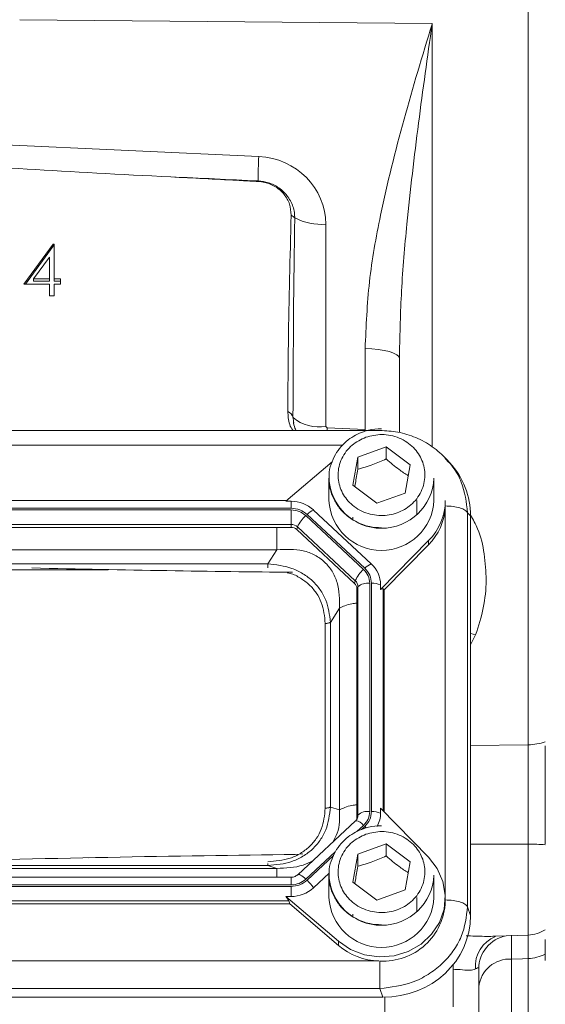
# Model space of a CAD drawing. Header units: inches. Extents: x 0.3 to 33.9, y 0.2 to 21.6.
# Tile 12 of 25: x 23.4 to 25.2, y 7.8 to 11.3. Entities that reach past the tile are written whole.
import ezdxf

# ---------------------------------------------------------------- set-up
doc = ezdxf.new("R2010")
doc.units = ezdxf.units.IN
doc.header["$MEASUREMENT"] = 0
doc.layers.add('SLD-0', color=7, linetype='Continuous', lineweight=15)
doc.styles.add('SLDTEXTSTYLE0', font='TXT', dxfattribs={"width": 0.75})
doc.dimstyles.new('SLDDIMSTYLE0', dxfattribs={"dimtxt": 0.25, "dimasz": 0.13, "dimexe": 0, "dimexo": 0.0625, "dimgap": 0.0625, "dimtad": 0, "dimtih": 1, "dimtoh": 1, "dimrnd": 1e-09, "dimzin": 12, "dimdsep": 46, "dimtxsty": 'SLDTEXTSTYLE0', "dimsah": 1, "dimcen": 0.09, "dimadec": 0, "dimazin": 3, "dimtfac": 1, "dimtofl": 0, "dimtmove": 0, "dimatfit": 3, "dimfxl": 1, "dimfrac": 2, "dimtolj": 1, "dimtzin": 12, "dimarcsym": 0})

# ---------------------------------------------------------------- blocks, each defined once
blk = doc.blocks.new('_D_10')
at = {"layer": 'SLD-0'}
for p, q in [((23.0055, 13.5316), (31.06, 13.5316)), ((30.935, 13.5316), (30.935, 10.1526)), ((30.3636, 9.7786), (30.3128, 9.7786)), ((30.3128, 9.7786), (30.3128, 9.3817)), ((31.5065, 9.7786), (31.5573, 9.7786)), ((31.5573, 9.7786), (31.5573, 9.3817)), ((30.3128, 9.3817), (30.3636, 9.3817)), ((31.5573, 9.3817), (31.5065, 9.3817)), ((30.935, 5.952), (30.935, 9.3309)), ((26.5026, 5.952), (31.06, 5.952))]:
    blk.add_line(p, q, dxfattribs=at)
for points in [[(30.935, 13.5316), (30.915, 13.4016), (30.955, 13.4016)], [(30.935, 5.952), (30.955, 6.082), (30.915, 6.082)]]:
    blk.add_solid(points, dxfattribs=at)
at = {"layer": 'SLD-0', "char_height": 0.25, "attachment_point": 1, "style": 'SLDTEXTSTYLE0'}
for s, insert in [('7.58', (30.5102, 10.1516, -1.544)), ('192.52', (30.4271, 9.704, -1.544))]:
    blk.add_mtext(s, dxfattribs=dict(at, insert=insert))

msp = doc.modelspace()

# ---------------------------------------------------------------- linework, layer by layer
at = {"color": 7, "linetype": 'Continuous', "lineweight": 15}
for p, q in [((25.1597, 8.7387), (25.1597, 12.1645)), ((24.8214, 11.2826), (23.3672, 11.2966)), ((22.9555, 10.8721), (24.2099, 10.8141)), ((24.4464, 10.5748), (24.4464, 9.8619)), ((23.3818, 10.3638), (23.4855, 10.5048)), ((23.3871, 10.3638), (23.4855, 10.4976)), ((23.4855, 10.5048), (23.489, 10.5048)), ((23.4855, 10.4976), (23.4855, 10.5048)), ((23.4855, 10.4976), (23.489, 10.4976)), ((23.489, 10.5048), (23.489, 10.382)), ((23.472, 10.459), (23.4153, 10.382)), ((23.472, 10.382), (23.472, 10.459)), ((23.472, 10.3638), (23.3818, 10.3638)), ((23.4153, 10.382), (23.472, 10.382)), ((23.4153, 10.3748), (23.4153, 10.382)), ((23.4153, 10.3748), (23.472, 10.3748)), ((23.472, 10.3748), (23.472, 10.382)), ((23.472, 10.3229), (23.472, 10.3638)), ((23.489, 10.382), (23.5109, 10.382)), ((23.489, 10.3748), (23.489, 10.382)), ((23.489, 10.3748), (23.5109, 10.3748)), ((23.489, 10.3638), (23.489, 10.3229)), ((23.5109, 10.3638), (23.489, 10.3638)), ((23.5109, 10.382), (23.5109, 10.3638)), ((23.489, 10.3229), (23.472, 10.3229)), ((24.5849, 9.8508), (24.5849, 10.1364)), ((24.7059, 10.114), (24.7055, 10.102)), ((24.7055, 10.102), (24.7055, 9.8399)), ((24.3307, 9.8935), (24.3323, 9.8792)), ((24.3327, 9.8795), (24.3336, 9.8732)), ((24.6369, 9.8477), (21.2732, 9.8477)), ((24.4464, 9.8619), (24.4512, 9.857)), ((24.4512, 9.857), (24.5849, 9.8508)), ((24.5586, 9.7538), (24.6594, 9.79)), ((24.6594, 9.79), (24.7434, 9.7265)), ((24.6594, 9.79), (24.6594, 9.747)), ((24.4689, 9.7372), (24.3059, 9.5977)), ((24.5417, 9.6542), (24.5586, 9.7538)), ((24.5586, 9.7108), (24.5586, 9.7538)), ((24.7434, 9.7265), (24.7265, 9.6269)), ((24.8708, 9.7453), (24.8658, 9.7511)), ((24.8833, 9.7338), (24.8719, 9.7463)), ((24.4575, 9.6789), (24.4575, 9.6008)), ((24.8275, 9.6008), (24.8275, 9.6789)), ((24.6256, 9.5908), (24.5417, 9.6542)), ((24.7265, 9.6269), (24.6256, 9.5908)), ((24.3086, 9.6), (21.6015, 9.6)), ((24.3059, 9.5977), (24.3238, 9.5977)), ((24.3238, 9.5977), (24.3238, 9.5731)), ((24.7675, 9.5516), (24.7675, 9.6008)), ((24.8675, 9.5865), (24.8675, 9.6008)), ((24.8675, 9.5812), (24.8675, 9.5865)), ((24.3238, 9.5731), (21.5863, 9.5731)), ((24.3238, 9.5674), (21.5863, 9.5674)), ((24.3238, 9.5163), (24.3238, 9.5674)), ((24.6064, 9.3773), (24.4031, 9.567)), ((24.9461, 8.1676), (24.9461, 9.5575)), ((24.9565, 9.5461), (24.9461, 9.5575)), ((24.5793, 9.3574), (24.376, 9.5471)), ((24.5837, 9.3614), (24.3804, 9.5512)), ((24.541, 9.5417), (24.5413, 9.5343)), ((24.9565, 8.1368), (24.9565, 9.5461)), ((24.3238, 9.5163), (21.5863, 9.5163)), ((24.3238, 9.5057), (21.5863, 9.5057)), ((24.3238, 9.5057), (24.3238, 9.5163)), ((24.3443, 9.4978), (24.3468, 9.5074)), ((24.5475, 9.308), (24.3443, 9.4978)), ((24.5501, 9.3176), (24.3468, 9.5074)), ((24.6393, 9.2865), (24.8084, 9.4589)), ((24.8084, 9.4589), (24.8084, 9.4445)), ((24.2736, 9.4267), (21.6365, 9.4267)), ((24.2416, 9.3769), (24.2736, 9.4267)), ((24.652, 9.2852), (24.8084, 9.4445)), ((24.2416, 9.3769), (21.6685, 9.3769)), ((24.5475, 9.308), (24.5501, 9.3176)), ((24.601, 8.5034), (24.601, 9.3086)), ((24.6071, 8.5034), (24.6071, 9.3086)), ((24.556, 9.2888), (24.5596, 9.2961)), ((24.556, 8.4837), (24.556, 9.2888)), ((24.5596, 8.491), (24.5596, 9.2961)), ((24.6393, 9.2865), (24.6393, 9.3032)), ((24.652, 9.2852), (24.6485, 9.2888)), ((24.652, 8.5017), (24.652, 9.2852)), ((24.4624, 9.1707), (24.4945, 9.2205)), ((24.4945, 8.509), (24.4945, 9.2205)), ((24.4624, 8.519), (24.4624, 9.1707)), ((24.4442, 8.5153), (24.4442, 9.167)), ((24.4624, 8.519), (24.4945, 8.509)), ((24.6393, 8.5147), (24.6393, 8.498)), ((24.8084, 8.3423), (24.6393, 8.5147)), ((24.5566, 8.4781), (24.5518, 8.4709)), ((24.556, 8.4837), (24.5596, 8.491)), ((24.5564, 8.4778), (24.556, 8.477)), ((24.5507, 8.4702), (24.3474, 8.2805)), ((24.5586, 8.3535), (24.6594, 8.3896)), ((24.6594, 8.3896), (24.7434, 8.3261)), ((24.6594, 8.3896), (24.6594, 8.3466)), ((23.6382, 8.341), (23.6095, 8.3404)), ((24.3653, 8.3546), (24.338, 8.3516)), ((24.5417, 8.2539), (24.5586, 8.3535)), ((24.5586, 8.3105), (24.5586, 8.3535)), ((21.6365, 8.3028), (24.2736, 8.3028)), ((21.6685, 8.3128), (24.2416, 8.3128)), ((24.2736, 8.3028), (24.2416, 8.3128)), ((24.7434, 8.3261), (24.7265, 8.2266)), ((24.3238, 8.2715), (21.5863, 8.2715)), ((24.4031, 8.2342), (24.4582, 8.2856)), ((24.4575, 8.2785), (24.4575, 8.2004)), ((24.8275, 8.2004), (24.8275, 8.2785)), ((21.5863, 8.2446), (24.3238, 8.2446)), ((21.5863, 8.2389), (24.3238, 8.2389)), ((24.3238, 8.2389), (24.3238, 8.2035)), ((24.6256, 8.1904), (24.5417, 8.2539)), ((24.3059, 8.2035), (24.4905, 8.0455)), ((24.3238, 8.2035), (24.3059, 8.2035)), ((24.7265, 8.2266), (24.6256, 8.1904)), ((24.7675, 8.1512), (24.7675, 8.2004)), ((24.8675, 8.1861), (24.8675, 8.2004)), ((21.5902, 8.1772), (24.3199, 8.1772)), ((21.5941, 8.1878), (24.316, 8.1878)), ((24.316, 8.1878), (24.3199, 8.1772)), ((24.4905, 8.0312), (24.3199, 8.1772)), ((24.9461, 8.1676), (24.9565, 8.1368)), ((24.541, 8.1413), (24.5413, 8.134)), ((25.043, 8.0635), (25.1597, 8.0676)), ((24.4905, 8.0455), (24.4905, 8.0312)), ((21.2765, 7.9762), (24.6336, 7.9762)), ((24.8955, 7.9636), (24.8955, 7.9548)), ((24.8955, 7.8146), (24.8955, 7.9548)), ((25.1014, 7.9829), (25.1014, 7.4962)), ((24.9855, 7.9483), (24.9855, 6.7436)), ((21.2732, 7.879), (24.6369, 7.879)), ((24.6473, 7.8482), (24.6369, 7.879)), ((21.2628, 7.8482), (24.6473, 7.8482))]:
    msp.add_line(p, q, dxfattribs=at)
at = {"color": 8, "linetype": 'Continuous', "lineweight": 15}
for p, q in [((24.8214, 11.2826), (24.8214, 9.7905)), ((24.4512, 9.857), (24.4508, 9.8477)), ((24.5849, 9.8508), (24.5848, 9.8477)), ((24.5062, 9.7963), (21.3497, 9.7963)), ((24.8674, 8.2088), (24.8674, 9.5781)), ((23.6794, 9.3562), (22.2317, 9.3562)), ((24.6485, 8.5053), (24.6485, 9.2888)), ((24.9745, 9.1266), (24.9565, 9.0913)), ((24.9565, 8.7366), (25.1597, 8.7387)), ((24.5558, 8.4326), (24.5793, 8.4546)), ((24.572, 8.4397), (24.5837, 8.4506)), ((25.1597, 8.3886), (24.9565, 8.3885)), ((25.1597, 8.0676), (25.1597, 8.3886)), ((24.376, 8.2648), (24.4798, 8.3617)), ((24.3804, 8.2608), (24.4738, 8.348)), ((24.3238, 8.2446), (24.3238, 8.2715)), ((25.1597, 7.4486), (25.1597, 7.985)), ((24.6543, 7.7285), (24.6543, 7.8482))]:
    msp.add_line(p, q, dxfattribs=at)
at = {"color": 7, "linetype": 'Continuous', "lineweight": 15, "flags": 128}
for points in [[(24.5849, 10.1364), (24.6087, 10.1356), (24.6314, 10.1335), (24.6522, 10.1302), (24.6705, 10.1259), (24.6854, 10.1208), (24.6964, 10.1149), (24.7032, 10.1086), (24.7055, 10.102)], [(24.5518, 8.4709), (24.5514, 8.4707), (24.5507, 8.4702)], [(24.4905, 8.0455), (24.5333, 8.0168), (24.5821, 7.9981), (24.6342, 7.9905), (24.6868, 7.9945), (24.7369, 8.0097), (24.7819, 8.0355), (24.8192, 8.0703), (24.8468, 8.1123), (24.8631, 8.1591), (24.8674, 8.2082), (24.8593, 8.2568), (24.8393, 8.3024), (24.8084, 8.3423)], [(25.1597, 7.985), (25.1398, 7.9843), (25.1014, 7.9829)]]:
    msp.add_lwpolyline(points, dxfattribs=at)
at = {"color": 8, "linetype": 'Continuous', "lineweight": 15, "flags": 128}
for points in [[(24.9745, 9.1266), (24.9574, 9.1308), (24.9565, 9.131)], [(24.5837, 8.4506), (24.5869, 8.4474), (24.5886, 8.4457)], [(24.3474, 8.2805), (24.3481, 8.281), (24.3503, 8.2813), (24.3533, 8.2807), (24.357, 8.2791), (24.3612, 8.2767), (24.3659, 8.2734), (24.3709, 8.2694), (24.376, 8.2648)]]:
    msp.add_lwpolyline(points, dxfattribs=at)
at = {"color": 7, "linetype": 'Continuous', "lineweight": 15}
for centre, radius, start, end in [((25.2622, 10.7517), 1.0542, 176.6087, 181.3049), ((24.1921, 10.7253), 0.0164, 2.1115, 8.4148), ((24.2975, 10.5603), 0.054, 43.3776, 60.3964), ((24.4324, 10.7845), 0.2102, 242.9164, 273.8072), ((24.2997, 9.885), 0.0321, 15.2534, 66.7498), ((24.4222, 10.0013), 0.1414, 229.6465, 279.816), ((24.6425, 9.6877), 0.1852, 182.7192, 357.2808), ((24.3244, 9.4814), 0.1163, 47.4102, 90.3067), ((24.6425, 9.6096), 0.1852, 182.7192, 357.2808), ((24.6657, 9.6016), 0.2019, 315.0049, 359.7672), ((24.4332, 9.4997), 0.0737, 114.0491, 135.7254), ((24.6645, 9.5878), 0.2031, 315.13, 357.2497), ((24.4466, 9.4646), 0.1086, 130.5238, 156.7761), ((24.3239, 9.4825), 0.0338, 47.41, 90.3069), ((24.3239, 9.4756), 0.0301, 47.4102, 90.3067), ((24.6499, 9.2748), 0.1086, 130.5236, 156.7762), ((24.6365, 9.3099), 0.0737, 114.0493, 135.7253), ((24.5378, 9.3025), 0.1014, 0.3769, 47.4752), ((24.5302, 9.2959), 0.0294, 0.377, 47.4751), ((24.5939, 9.257), 0.052, 82.2096, 131.2631), ((24.6092, 9.2223), 0.0863, 69.6232, 91.405), ((24.5298, 9.2887), 0.0262, 0.3772, 47.4747), ((25.1573, 8.928), 0.1893, 270.7383, 289.3569), ((24.5305, 8.4837), 0.0255, 338.3654, 359.9559), ((24.5939, 8.4519), 0.052, 82.2096, 131.2631), ((24.6092, 8.4171), 0.0863, 69.6232, 91.405), ((24.54, 8.4982), 0.0993, 331.5353, 359.8972), ((25.1581, 7.6017), 0.7869, 85.4845, 89.8806), ((24.6425, 8.2873), 0.1852, 182.7192, 357.2808), ((24.3244, 8.3198), 0.1163, 269.6933, 312.5898), ((24.2779, 8.1502), 0.1508, 33.8558, 47.1911), ((24.6425, 8.2092), 0.1852, 182.7192, 357.2808), ((24.6495, 8.1939), 0.2182, 266.7037, 357.9341), ((25.1555, 8.1875), 0.12, 272, 302.5136), ((24.6412, 8.2096), 0.2335, 229.8036, 268.1235), ((25.1564, 8.124), 0.139, 271.3786, 297.2488), ((25.095, 7.8731), 0.11, 86.6798, 174.0955)]:
    msp.add_arc(centre, radius, start, end, dxfattribs=at)
at = {"color": 8, "linetype": 'Continuous', "lineweight": 15}
for centre, radius, start, end in [((24.5308, 8.491), 0.0288, 332.7523, 359.9036), ((24.5465, 8.4306), 0.0406, 36.1819, 82.5131), ((25.0844, 7.9584), 0.111, 110.7594, 185.2594), ((25.1047, 7.9478), 0.1192, 100.7884, 179.7509)]:
    msp.add_arc(centre, radius, start, end, dxfattribs=at)
at = {"color": 7, "linetype": 'Continuous', "lineweight": 15}
for centre, major_axis, ratio, start_param, end_param in [((24.2014, 10.5779), (0.2415, -0.0428), 0.962793, 0.168803, 1.704693), ((25.2925, 10.7972), (3.1511, -0.1027), 0.035536, 3.878034, 4.255791), ((57.1825, 9.3221), (75.3191, -3.441), 0.001485, 4.254756, 4.259315), ((24.4505, 9.6851), (-0.0043, 2.6055), 0.046027, 1.212987, 1.490656), ((24.6377, 9.5371), (0.313, 0.0656), 0.927683, 6.091166, 6.782759), ((22.3807, 9.503), (3.4384, -0.1121), 0.032567, 5.01757, 5.315642), ((24.6071, 9.2441), (0.0413, 0.0448), 0.170211, 6.275096, 6.798785), ((22.3807, 8.1957), (3.4384, 0.1121), 0.032567, 0.964148, 1.401772), ((24.2708, 8.2238), (0.0452, -0.0412), 0.184584, 0.341071, 0.86476), ((24.6377, 8.1458), (0.313, -0.0656), 0.927683, 4.934566, 6.475204)]:
    msp.add_ellipse(centre, major_axis=major_axis, ratio=ratio, start_param=start_param, end_param=end_param, dxfattribs=at)
for points, knots in [([(24.5849, 10.1364), (24.5883, 10.2151), (24.5951, 10.3732), (24.6437, 10.6436), (24.7196, 10.9463), (24.7871, 11.1698), (24.8212, 11.2819), (24.8214, 11.2826)], [0, 0, 0, 0, 0.2009478, 0.4040349, 0.7007613, 0.9982531, 1, 1, 1, 1]), ([(24.2085, 10.7259), (24.2035, 10.7262), (24.1785, 10.7275), (24.0757, 10.7331), (23.9778, 10.738), (23.8999, 10.742)], [0, 0, 0, 0, 0.048249, 0.242972, 1, 1, 1, 1]), ([(24.2083, 10.7277), (24.2203, 10.7262), (24.246, 10.7231), (24.2766, 10.7074), (24.3044, 10.6843), (24.3262, 10.6537), (24.336, 10.6209), (24.3366, 10.602), (24.3367, 10.5974)], [0, 0, 0, 0, 0.175563, 0.377503, 0.49269, 0.711012, 0.929956, 1, 1, 1, 1]), ([(24.3242, 10.6073), (24.3232, 10.6203), (24.3212, 10.6464), (24.3009, 10.6817), (24.2703, 10.7088), (24.2373, 10.7228), (24.216, 10.7251), (24.2085, 10.7259)], [0, 0, 0, 0, 0.220211, 0.44058, 0.660997, 0.880133, 1, 1, 1, 1]), ([(24.3123, 9.9145), (24.3124, 9.9253), (24.3128, 10.0075), (24.3147, 10.2384), (24.3203, 10.4585), (24.3242, 10.6073)], [0, 0, 0, 0, 0.046773, 0.355545, 1, 1, 1, 1]), ([(24.3306, 9.8477), (24.3305, 9.8478), (24.32, 9.8602), (24.3142, 9.8843), (24.3128, 9.9071), (24.3123, 9.9145)], [0, 0, 0, 0, 0.0074444, 0.6781338, 1, 1, 1, 1]), ([(24.3422, 9.8477), (24.3406, 9.8504), (24.3343, 9.8605), (24.3331, 9.8713), (24.3322, 9.8792)], [0, 0, 0, 0, 0.26559, 1, 1, 1, 1]), ([(24.6425, 9.8538), (24.6272, 9.8528), (24.6057, 9.8514), (24.5754, 9.8423), (24.5507, 9.8317), (24.5238, 9.8143), (24.4993, 9.7912), (24.4784, 9.7624), (24.4642, 9.7284), (24.4573, 9.7028), (24.4581, 9.6891), (24.4581, 9.6882)], [0, 0, 0, 0, 0.164501, 0.230518, 0.3402055, 0.4546817, 0.5783038, 0.7088506, 0.8460603, 0.9903427, 1, 1, 1, 1]), ([(24.5877, 9.8237), (24.6064, 9.8284), (24.6352, 9.8356), (24.6753, 9.8308), (24.7052, 9.8218), (24.7325, 9.8071), (24.7626, 9.7822), (24.7888, 9.7428), (24.7976, 9.6971), (24.7931, 9.6599), (24.7833, 9.6319), (24.7676, 9.6064), (24.7409, 9.5783), (24.6987, 9.5538), (24.6497, 9.5456), (24.6098, 9.5498), (24.5799, 9.559), (24.5525, 9.5736), (24.5225, 9.5985), (24.4963, 9.638), (24.4875, 9.6837), (24.492, 9.7209), (24.5018, 9.7489), (24.5175, 9.7743), (24.544, 9.8029), (24.5705, 9.8155), (24.5877, 9.8237)], [0, 0, 0, 0, 0.059864, 0.09209, 0.125, 0.15791, 0.190136, 0.25, 0.309864, 0.34209, 0.375, 0.40791, 0.440136, 0.5, 0.559864, 0.59209, 0.625, 0.65791, 0.690136, 0.75, 0.809864, 0.84209, 0.875, 0.90791, 0.940136, 1, 1, 1, 1]), ([(24.8721, 9.746), (24.856, 9.7616), (24.824, 9.7925), (24.7646, 9.8242), (24.7015, 9.844), (24.6582, 9.8463), (24.6369, 9.8475)], [0, 0, 0, 0, 0.256761, 0.510731, 0.759485, 1, 1, 1, 1]), ([(24.5586, 9.7108), (24.5766, 9.7157), (24.6103, 9.7249), (24.6438, 9.7399), (24.6594, 9.747)], [0, 0, 0, 0, 0.534747, 1, 1, 1, 1]), ([(24.6594, 9.747), (24.6744, 9.734), (24.7003, 9.7117), (24.726, 9.695), (24.7368, 9.688)], [0, 0, 0, 0, 0.580035, 1, 1, 1, 1]), ([(24.5485, 9.6491), (24.5493, 9.6532), (24.5526, 9.6717), (24.556, 9.6937), (24.5586, 9.7108)], [0, 0, 0, 0, 0.221925, 1, 1, 1, 1]), ([(24.4581, 9.6882), (24.4581, 9.6755), (24.4582, 9.6482), (24.4711, 9.6093), (24.4922, 9.5745), (24.519, 9.547), (24.5477, 9.5277), (24.5753, 9.5154), (24.606, 9.5063), (24.6286, 9.5049), (24.6425, 9.5041)], [0, 0, 0, 0, 0.133659, 0.286399, 0.422164, 0.554919, 0.678667, 0.773331, 0.860115, 1, 1, 1, 1]), ([(24.3238, 9.5731), (24.3344, 9.5721), (24.3556, 9.57), (24.3721, 9.5575), (24.3804, 9.5512)], [0, 0, 0, 0, 0.5, 1, 1, 1, 1]), ([(24.3238, 9.5674), (24.3335, 9.5664), (24.3531, 9.5645), (24.3684, 9.5529), (24.376, 9.5471)], [0, 0, 0, 0, 0.5, 1, 1, 1, 1]), ([(24.9461, 9.5575), (24.9436, 9.5607), (24.9385, 9.5672), (24.9198, 9.5749), (24.8954, 9.5802), (24.8768, 9.5809), (24.8675, 9.5812)], [0, 0, 0, 0, 0.25, 0.499999, 0.75, 1, 1, 1, 1]), ([(24.4945, 9.2205), (24.4946, 9.2514), (24.4947, 9.2973), (24.4702, 9.3515), (24.4433, 9.3848), (24.4081, 9.4095), (24.3517, 9.4308), (24.3051, 9.4283), (24.2736, 9.4267)], [0, 0, 0, 0, 0.257397, 0.381602, 0.5, 0.618394, 0.742603, 1, 1, 1, 1]), ([(24.4624, 9.1707), (24.4593, 9.1975), (24.4547, 9.238), (24.4276, 9.2861), (24.4003, 9.3179), (24.3662, 9.3434), (24.3143, 9.369), (24.2706, 9.3738), (24.2416, 9.3769)], [0, 0, 0, 0, 0.248978, 0.376059, 0.5, 0.623945, 0.751023, 1, 1, 1, 1]), ([(24.5793, 9.3574), (24.5855, 9.3502), (24.598, 9.336), (24.6, 9.3177), (24.601, 9.3086)], [0, 0, 0, 0, 0.499999, 1, 1, 1, 1]), ([(24.5837, 9.3614), (24.5904, 9.3537), (24.6038, 9.3382), (24.606, 9.3185), (24.6071, 9.3086)], [0, 0, 0, 0, 0.5, 1, 1, 1, 1]), ([(24.4442, 9.167), (24.4461, 9.167), (24.4497, 9.1671), (24.4548, 9.1679), (24.4593, 9.1691), (24.4614, 9.1702), (24.4624, 9.1707)], [0, 0, 0, 0, 0.249999, 0.5, 0.750003, 1, 1, 1, 1]), ([(25.1597, 8.3886), (25.1598, 8.4187), (25.16, 8.4801), (25.1601, 8.5711), (25.16, 8.6597), (25.1598, 8.7121), (25.1597, 8.7387)], [0, 0, 0, 0, 0.2457242, 0.5000018, 0.7457238, 1, 1, 1, 1]), ([(25.22, 8.7348), (25.22, 8.707), (25.22, 8.6557), (25.22, 8.5711), (25.22, 8.4828), (25.22, 8.4212), (25.22, 8.3881)], [0, 0, 0, 0, 0.266835, 0.494114, 0.727989, 1, 1, 1, 1]), ([(24.2416, 8.3128), (24.2706, 8.3155), (24.3143, 8.3194), (24.3662, 8.3444), (24.4003, 8.3699), (24.4276, 8.4017), (24.4547, 8.4504), (24.4593, 8.4917), (24.4624, 8.519)], [0, 0, 0, 0, 0.248977, 0.376059, 0.5, 0.623945, 0.751023, 1, 1, 1, 1]), ([(24.2416, 8.3261), (24.2685, 8.3283), (24.309, 8.3317), (24.3573, 8.3545), (24.3887, 8.3779), (24.4138, 8.4072), (24.4382, 8.4523), (24.4418, 8.4901), (24.4442, 8.5153)], [0, 0, 0, 0, 0.250062, 0.376147, 0.5, 0.62379, 0.749938, 1, 1, 1, 1]), ([(24.4442, 8.5153), (24.4461, 8.5153), (24.4497, 8.5154), (24.4548, 8.5162), (24.4593, 8.5174), (24.4614, 8.5185), (24.4624, 8.519)], [0, 0, 0, 0, 0.249999, 0.5, 0.750003, 1, 1, 1, 1]), ([(24.472, 8.3968), (24.4772, 8.4066), (24.4961, 8.4422), (24.4952, 8.481), (24.4945, 8.509)], [0, 0, 0, 0, 0.276862, 1, 1, 1, 1]), ([(24.601, 8.5034), (24.6, 8.4943), (24.598, 8.476), (24.5855, 8.4617), (24.5793, 8.4546)], [0, 0, 0, 0, 0.5000007, 1, 1, 1, 1]), ([(24.6071, 8.5034), (24.606, 8.4935), (24.6038, 8.4737), (24.5904, 8.4583), (24.5837, 8.4506)], [0, 0, 0, 0, 0.500001, 1, 1, 1, 1]), ([(24.6425, 8.4534), (24.6272, 8.4524), (24.6057, 8.451), (24.5754, 8.442), (24.5507, 8.4313), (24.5238, 8.4139), (24.4993, 8.3909), (24.4784, 8.362), (24.4642, 8.3281), (24.4573, 8.3024), (24.4581, 8.2887), (24.4581, 8.2879)], [0, 0, 0, 0, 0.164501, 0.2305181, 0.3402057, 0.4546818, 0.5783041, 0.7088504, 0.8460604, 0.990343, 1, 1, 1, 1]), ([(24.5877, 8.4234), (24.6064, 8.428), (24.6352, 8.4352), (24.6753, 8.4305), (24.7052, 8.4215), (24.7325, 8.4067), (24.7626, 8.3819), (24.7888, 8.3424), (24.7976, 8.2967), (24.7931, 8.2595), (24.7833, 8.2315), (24.7676, 8.206), (24.7409, 8.178), (24.6987, 8.1534), (24.6497, 8.1453), (24.6098, 8.1495), (24.5799, 8.1586), (24.5525, 8.1733), (24.5225, 8.1981), (24.4963, 8.2376), (24.4875, 8.2833), (24.492, 8.3205), (24.5018, 8.3485), (24.5175, 8.3739), (24.544, 8.4025), (24.5705, 8.4151), (24.5877, 8.4234)], [0, 0, 0, 0, 0.059864, 0.09209, 0.125, 0.15791, 0.190136, 0.25, 0.309864, 0.34209, 0.375, 0.40791, 0.440136, 0.5, 0.559864, 0.59209, 0.625, 0.65791, 0.690136, 0.75, 0.809864, 0.84209, 0.875, 0.90791, 0.940136, 1, 1, 1, 1]), ([(24.5586, 8.3105), (24.5766, 8.3154), (24.6103, 8.3245), (24.6438, 8.3396), (24.6594, 8.3466)], [0, 0, 0, 0, 0.534747, 1, 1, 1, 1]), ([(24.6594, 8.3466), (24.6744, 8.3336), (24.7003, 8.3113), (24.726, 8.2946), (24.7368, 8.2876)], [0, 0, 0, 0, 0.580034, 1, 1, 1, 1]), ([(24.2736, 8.3028), (24.3054, 8.3038), (24.3492, 8.3051), (24.3884, 8.3237), (24.3992, 8.3289)], [0, 0, 0, 0, 0.72314, 1, 1, 1, 1]), ([(24.5485, 8.2487), (24.5493, 8.2528), (24.5526, 8.2714), (24.556, 8.2933), (24.5586, 8.3105)], [0, 0, 0, 0, 0.221927, 1, 1, 1, 1]), ([(24.3473, 8.2805), (24.3471, 8.2803), (24.3457, 8.2785), (24.3415, 8.276), (24.3351, 8.2731), (24.329, 8.2717), (24.3251, 8.2716), (24.3238, 8.2715)], [0, 0, 0, 0, 0.032118, 0.319523, 0.567064, 0.852731, 1, 1, 1, 1]), ([(24.4581, 8.2879), (24.4581, 8.2751), (24.4582, 8.2478), (24.4711, 8.2089), (24.4922, 8.1742), (24.519, 8.1467), (24.5477, 8.1273), (24.5753, 8.115), (24.606, 8.1059), (24.6286, 8.1045), (24.6425, 8.1037)], [0, 0, 0, 0, 0.13366, 0.286399, 0.422165, 0.554919, 0.678667, 0.773331, 0.860115, 1, 1, 1, 1]), ([(24.376, 8.2648), (24.3684, 8.259), (24.3531, 8.2474), (24.3335, 8.2455), (24.3238, 8.2446)], [0, 0, 0, 0, 0.5000001, 1, 1, 1, 1]), ([(24.3804, 8.2608), (24.3721, 8.2545), (24.3556, 8.2419), (24.3344, 8.2399), (24.3238, 8.2389)], [0, 0, 0, 0, 0.5, 1, 1, 1, 1]), ([(24.6369, 7.879), (24.6759, 7.8835), (24.736, 7.8906), (24.8078, 7.9273), (24.8567, 7.9644), (24.8963, 8.01), (24.9351, 8.0765), (24.9418, 8.1318), (24.9461, 8.1676)], [0, 0, 0, 0, 0.240419, 0.371173, 0.5, 0.62883, 0.759582, 1, 1, 1, 1]), ([(24.8675, 8.1913), (24.8768, 8.191), (24.8954, 8.1903), (24.9198, 8.185), (24.9385, 8.1773), (24.9436, 8.1709), (24.9461, 8.1676)], [0, 0, 0, 0, 0.2499997, 0.5000005, 0.7500001, 1, 1, 1, 1]), ([(25.1011, 8.067), (25.1011, 8.0611), (25.101, 8.0491), (25.1012, 8.0172), (25.1013, 7.9916), (25.1014, 7.9829)], [0, 0, 0, 0, 0.390152, 0.793824, 1, 1, 1, 1]), ([(25.22, 8.0521), (25.22, 8.0446), (25.22, 8.0278), (25.22, 7.9958), (25.22, 7.9782)], [0, 0, 0, 0, 0.449873, 1, 1, 1, 1]), ([(24.6369, 7.879), (24.6369, 7.8846), (24.6369, 7.8958), (24.6369, 7.921), (24.6369, 7.949), (24.6369, 7.9671), (24.6369, 7.9761)], [0, 0, 0, 0, 0.25, 0.5, 0.75, 1, 1, 1, 1]), ([(24.9855, 7.9483), (24.9853, 7.9497), (24.9846, 7.9531), (24.9797, 7.9516), (24.975, 7.9488), (24.9739, 7.9482)], [0, 0, 0, 0, 0.344923, 0.848485, 1, 1, 1, 1])]:
    msp.add_open_spline(points, degree=3, knots=knots, dxfattribs=at)
at = {"color": 8, "linetype": 'Continuous', "lineweight": 15}
for points, knots in [([(24.8214, 11.2826), (24.8213, 11.2819), (24.8048, 11.166), (24.7719, 10.9322), (24.7349, 10.6175), (24.7111, 10.3441), (24.7076, 10.1894), (24.7059, 10.114)], [0, 0, 0, 0, 0.001825, 0.305492, 0.610412, 0.809928, 1, 1, 1, 1]), ([(24.9461, 9.5575), (24.9416, 9.5943), (24.9346, 9.651), (24.9011, 9.7127), (24.879, 9.7365), (24.8708, 9.7453)], [0, 0, 0, 0, 0.5354978, 0.8267352, 1, 1, 1, 1]), ([(24.9565, 9.5482), (24.9655, 9.5326), (24.9902, 9.4901), (25.0065, 9.4112), (25.0141, 9.3175), (25.0049, 9.2205), (24.9847, 9.1581), (24.9745, 9.1266)], [0, 0, 0, 0, 0.119304, 0.32683, 0.540787, 0.767314, 1, 1, 1, 1]), ([(24.2736, 9.4267), (24.2736, 9.4353), (24.2736, 9.4526), (24.2736, 9.4804), (24.2736, 9.4983), (24.2736, 9.5057)], [0, 0, 0, 0, 0.368964, 0.737928, 1, 1, 1, 1]), ([(24.2416, 9.3625), (24.2416, 9.364), (24.2416, 9.3673), (24.2416, 9.3724), (24.2416, 9.3754), (24.2416, 9.3769)], [0, 0, 0, 0, 0.289896, 0.644948, 1, 1, 1, 1]), ([(24.4442, 9.167), (24.4418, 9.1921), (24.4382, 9.23), (24.4138, 9.275), (24.3887, 9.3045), (24.3571, 9.3271), (24.3306, 9.3422), (24.3139, 9.3445), (24.3105, 9.345)], [0, 0, 0, 0, 0.319941, 0.481261, 0.639724, 0.798107, 0.959508, 1, 1, 1, 1]), ([(24.4945, 9.2205), (24.5004, 9.2236), (24.5123, 9.2298), (24.5342, 9.236), (24.55, 9.2381), (24.556, 9.2389)], [0, 0, 0, 0, 0.383143, 0.766285, 1, 1, 1, 1]), ([(24.4945, 8.509), (24.5004, 8.5121), (24.5123, 8.5182), (24.5342, 8.5245), (24.55, 8.5266), (24.556, 8.5274)], [0, 0, 0, 0, 0.383143, 0.766285, 1, 1, 1, 1]), ([(24.2416, 8.3128), (24.2416, 8.3133), (24.2416, 8.3141), (24.2416, 8.3169), (24.2416, 8.3194), (24.2416, 8.3205)], [0, 0, 0, 0, 0.3550459, 0.7101015, 1, 1, 1, 1]), ([(24.2736, 8.2715), (24.2736, 8.2736), (24.2736, 8.2834), (24.2736, 8.2953), (24.2736, 8.3003), (24.2736, 8.3028)], [0, 0, 0, 0, 0.1169131, 0.5584576, 1, 1, 1, 1]), ([(24.9411, 8.0644), (24.9516, 8.0644), (24.985, 8.0643), (25.0215, 8.0619), (25.0402, 8.0638), (25.043, 8.064)], [0, 0, 0, 0, 0.279804, 0.894461, 1, 1, 1, 1]), ([(25.1597, 7.985), (25.1598, 8.001), (25.16, 8.0335), (25.16, 8.0617), (25.16, 8.0752), (25.1599, 8.0729), (25.1599, 8.0724)], [0, 0, 0, 0, 0.298226, 0.606832, 0.905056, 1, 1, 1, 1]), ([(24.9739, 7.9482), (24.9681, 7.946), (24.9615, 7.9436), (24.9434, 7.9433), (24.925, 7.9455), (24.9038, 7.9464), (24.8955, 7.9467)], [0, 0, 0, 0, 0.34001, 0.380694, 0.758306, 1, 1, 1, 1])]:
    msp.add_open_spline(points, degree=3, knots=knots, dxfattribs=at)

# ---------------------------------------------------------------- dimensions: what is measured, and where the dimension line sits
at = {"layer": 'SLD-0'}
dim = msp.add_linear_dim(base=(30.935, 13.5316), p1=(26.4526, 5.952), p2=(22.9555, 13.5316), angle=90, dimstyle='SLDDIMSTYLE0', dxfattribs=at)
dim.commit()
dim.dimension.update_dxf_attribs({"geometry": '_D_10', "text_midpoint": (30.935, 9.7418), "dimtype": 160})

doc.saveas('drawing.dxf')
